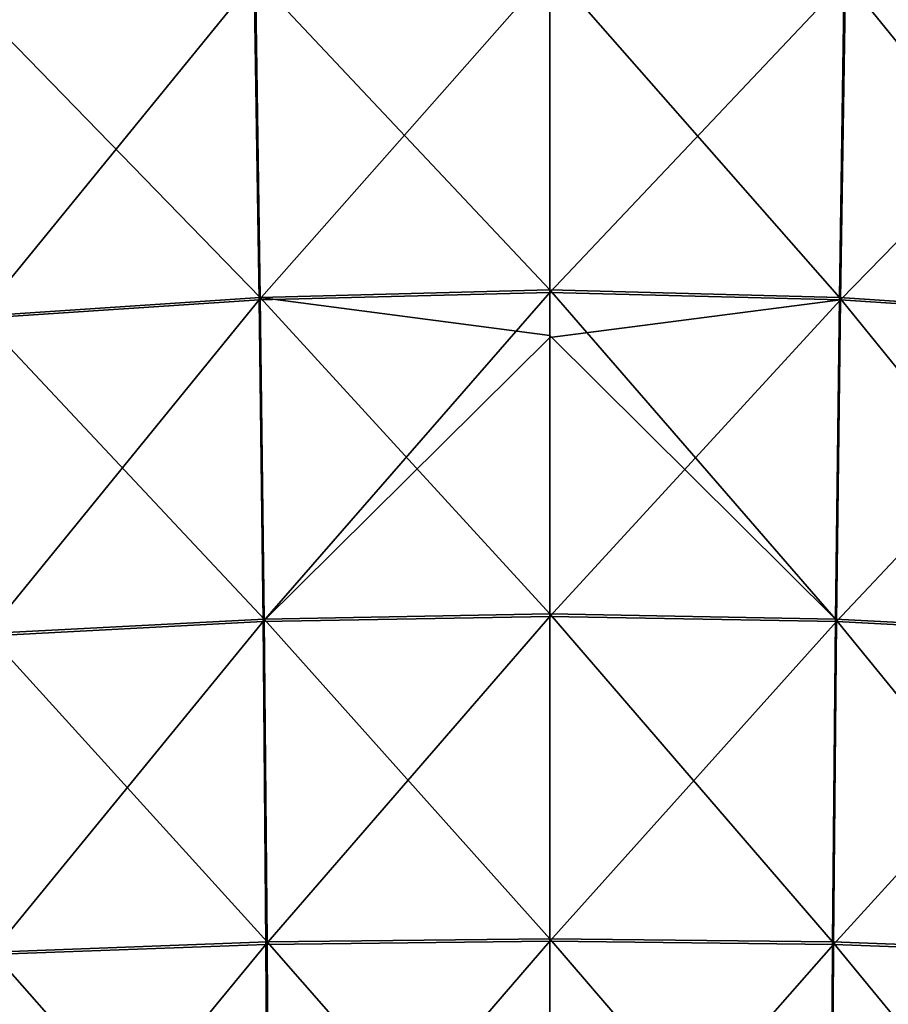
# Model space of a CAD drawing. Header units: millimetres. Extents: x -280 to 280, y 0 to 824.
# Tile 99 of 185: x -66 to 42, y 518 to 640. Entities that reach past the tile are written whole.
import ezdxf

# ---------------------------------------------------------------- set-up
doc = ezdxf.new("R2010")
doc.units = ezdxf.units.MM
doc.header["$LTSCALE"] = 101.851852
for name, color, linetype in [('105', 7, 'CONTINUOUS'), ('106', 7, 'CONTINUOUS'), ('83', 7, 'CONTINUOUS'), ('84', 7, 'CONTINUOUS')]:
    doc.layers.add(name, color=color, linetype=linetype)

msp = doc.modelspace()

# ---------------------------------------------------------------- linework, layer by layer
at = {"layer": '105', "linetype": 'Continuous'}
for points in [[(-36.68, 645.17, -501.19), (0, 646.32, -504.15), (-36.07, 605.39, -492.15), (-36.68, 645.17, -501.19)], [(0, 646.32, -504.15), (0, 606.32, -494.88), (-36.07, 605.39, -492.15), (0, 646.32, -504.15)], [(-72.15, 642.37, -493.01), (-36.68, 645.17, -501.19), (-71.01, 603.09, -484.48), (-72.15, 642.37, -493.01)], [(-71.01, 603.09, -484.48), (-36.68, 645.17, -501.19), (-36.07, 605.39, -492.15), (-71.01, 603.09, -484.48)], [(-36.07, 605.39, -492.15), (0, 606.32, -494.88), (-35.59, 565.47, -484.04), (-36.07, 605.39, -492.15)], [(0, 606.32, -494.88), (0, 600.75, -493.67), (-35.59, 565.47, -484.04), (0, 606.32, -494.88)], [(-71.01, 603.09, -484.48), (-36.07, 605.39, -492.15), (-70.1, 563.68, -476.8), (-71.01, 603.09, -484.48)], [(-70.1, 563.68, -476.8), (-36.07, 605.39, -492.15), (-35.59, 565.47, -484.04), (-70.1, 563.68, -476.8)], [(-35.59, 565.47, -484.04), (0, 600.75, -493.67), (0, 566.12, -486.56), (-35.59, 565.47, -484.04)], [(-35.59, 565.47, -484.04), (0, 566.12, -486.56), (-35.23, 525.4, -476.87), (-35.59, 565.47, -484.04)], [(0, 566.12, -486.56), (0, 525.8, -479.23), (-35.23, 525.4, -476.87), (0, 566.12, -486.56)], [(-70.1, 563.68, -476.8), (-35.59, 565.47, -484.04), (-69.43, 524.15, -469.96), (-70.1, 563.68, -476.8)], [(-69.43, 524.15, -469.96), (-35.59, 565.47, -484.04), (-35.23, 525.4, -476.87), (-69.43, 524.15, -469.96)], [(-35.23, 525.4, -476.87), (0, 525.8, -479.23), (-34.99, 485.2, -470.63), (-35.23, 525.4, -476.87)], [(0, 525.8, -479.23), (0, 485.36, -472.88), (-34.99, 485.2, -470.63), (0, 525.8, -479.23)], [(-69.43, 524.15, -469.96), (-35.23, 525.4, -476.87), (-68.99, 484.49, -463.97), (-69.43, 524.15, -469.96)], [(-68.99, 484.49, -463.97), (-35.23, 525.4, -476.87), (-34.99, 485.2, -470.63), (-68.99, 484.49, -463.97)]]:
    msp.add_3dface(points, dxfattribs=at)
at = {"layer": '106', "linetype": 'Continuous'}
for points in [[(0, 606.32, -494.88), (0, 646.32, -504.15), (36.69, 645.17, -501.19), (0, 606.32, -494.88)], [(0, 606.32, -494.88), (36.69, 645.17, -501.19), (36.08, 605.39, -492.15), (0, 606.32, -494.88)], [(36.69, 645.17, -501.19), (72.16, 642.37, -493), (36.08, 605.39, -492.15), (36.69, 645.17, -501.19)], [(36.08, 605.39, -492.15), (72.16, 642.37, -493), (71.02, 603.09, -484.48), (36.08, 605.39, -492.15)], [(0, 600.75, -493.67), (0, 606.32, -494.88), (36.08, 605.39, -492.15), (0, 600.75, -493.67)], [(0, 566.12, -486.56), (0, 600.75, -493.67), (36.08, 605.39, -492.15), (0, 566.12, -486.56)], [(0, 566.12, -486.56), (36.08, 605.39, -492.15), (35.6, 565.47, -484.04), (0, 566.12, -486.56)], [(36.08, 605.39, -492.15), (71.02, 603.09, -484.48), (35.6, 565.47, -484.04), (36.08, 605.39, -492.15)], [(35.6, 565.47, -484.04), (71.02, 603.09, -484.48), (70.11, 563.68, -476.79), (35.6, 565.47, -484.04)], [(0, 525.8, -479.23), (0, 566.12, -486.56), (35.6, 565.47, -484.04), (0, 525.8, -479.23)], [(0, 525.8, -479.23), (35.6, 565.47, -484.04), (35.24, 525.4, -476.87), (0, 525.8, -479.23)], [(35.6, 565.47, -484.04), (70.11, 563.68, -476.79), (35.24, 525.4, -476.87), (35.6, 565.47, -484.04)], [(35.24, 525.4, -476.87), (70.11, 563.68, -476.79), (69.44, 524.15, -469.96), (35.24, 525.4, -476.87)], [(0, 485.36, -472.88), (0, 525.8, -479.23), (35.24, 525.4, -476.87), (0, 485.36, -472.88)], [(0, 485.36, -472.88), (35.24, 525.4, -476.87), (35, 485.2, -470.63), (0, 485.36, -472.88)], [(35.24, 525.4, -476.87), (69.44, 524.15, -469.96), (35, 485.2, -470.63), (35.24, 525.4, -476.87)], [(35, 485.2, -470.63), (69.44, 524.15, -469.96), (69.01, 484.49, -463.97), (35, 485.2, -470.63)]]:
    msp.add_3dface(points, dxfattribs=at)
at = {"layer": '83', "linetype": 'Continuous'}
for points in [[(0, 646.65, -503.21), (-36.54, 645.49, -500.25), (0, 606.63, -493.92), (0, 646.65, -503.21)], [(-36.54, 645.49, -500.25), (-71.89, 642.67, -492.09), (-35.94, 605.7, -491.2), (-36.54, 645.49, -500.25)], [(0, 606.63, -493.92), (-36.54, 645.49, -500.25), (-35.94, 605.7, -491.2), (0, 606.63, -493.92)], [(-35.94, 605.7, -491.2), (-71.89, 642.67, -492.09), (-70.75, 603.39, -483.56), (-35.94, 605.7, -491.2)], [(0, 606.63, -493.92), (-35.94, 605.7, -491.2), (0, 600.96, -492.69), (0, 606.63, -493.92)], [(-35.94, 605.7, -491.2), (-70.75, 603.39, -483.56), (-35.46, 565.78, -483.09), (-35.94, 605.7, -491.2)], [(0, 600.96, -492.69), (-35.94, 605.7, -491.2), (0, 566.43, -485.61), (0, 600.96, -492.69)], [(0, 566.43, -485.61), (-35.94, 605.7, -491.2), (-35.46, 565.78, -483.09), (0, 566.43, -485.61)], [(-35.46, 565.78, -483.09), (-70.75, 603.39, -483.56), (-69.85, 563.99, -475.87), (-35.46, 565.78, -483.09)], [(0, 566.43, -485.61), (-35.46, 565.78, -483.09), (0, 526.11, -478.27), (0, 566.43, -485.61)], [(-35.46, 565.78, -483.09), (-69.85, 563.99, -475.87), (-35.1, 525.71, -475.91), (-35.46, 565.78, -483.09)], [(0, 526.11, -478.27), (-35.46, 565.78, -483.09), (-35.1, 525.71, -475.91), (0, 526.11, -478.27)], [(-35.1, 525.71, -475.91), (-69.85, 563.99, -475.87), (-69.18, 524.45, -469.03), (-35.1, 525.71, -475.91)], [(-35.1, 525.71, -475.91), (-69.18, 524.45, -469.03), (-34.87, 485.51, -469.67), (-35.1, 525.71, -475.91)], [(0, 526.11, -478.27), (-35.1, 525.71, -475.91), (0, 485.67, -471.92), (0, 526.11, -478.27)], [(0, 485.67, -471.92), (-35.1, 525.71, -475.91), (-34.87, 485.51, -469.67), (0, 485.67, -471.92)], [(-34.87, 485.51, -469.67), (-69.18, 524.45, -469.03), (-68.75, 484.79, -463.04), (-34.87, 485.51, -469.67)]]:
    msp.add_3dface(points, dxfattribs=at)
at = {"layer": '84', "linetype": 'Continuous'}
for points in [[(0, 646.65, -503.21), (0, 606.63, -493.92), (35.95, 605.7, -491.2), (0, 646.65, -503.21)], [(36.55, 645.49, -500.24), (0, 646.65, -503.21), (35.95, 605.7, -491.2), (36.55, 645.49, -500.24)], [(70.76, 603.39, -483.55), (36.55, 645.49, -500.24), (35.95, 605.7, -491.2), (70.76, 603.39, -483.55)], [(71.9, 642.67, -492.08), (36.55, 645.49, -500.24), (70.76, 603.39, -483.55), (71.9, 642.67, -492.08)], [(0, 606.63, -493.92), (0, 600.96, -492.69), (35.47, 565.78, -483.09), (0, 606.63, -493.92)], [(35.95, 605.7, -491.2), (0, 606.63, -493.92), (35.47, 565.78, -483.09), (35.95, 605.7, -491.2)], [(69.86, 563.98, -475.87), (35.95, 605.7, -491.2), (35.47, 565.78, -483.09), (69.86, 563.98, -475.87)], [(70.76, 603.39, -483.55), (35.95, 605.7, -491.2), (69.86, 563.98, -475.87), (70.76, 603.39, -483.55)], [(0, 600.96, -492.69), (0, 566.43, -485.61), (35.47, 565.78, -483.09), (0, 600.96, -492.69)], [(0, 566.43, -485.61), (0, 526.11, -478.27), (35.11, 525.71, -475.91), (0, 566.43, -485.61)], [(35.47, 565.78, -483.09), (0, 566.43, -485.61), (35.11, 525.71, -475.91), (35.47, 565.78, -483.09)], [(69.19, 524.45, -469.03), (35.47, 565.78, -483.09), (35.11, 525.71, -475.91), (69.19, 524.45, -469.03)], [(69.86, 563.98, -475.87), (35.47, 565.78, -483.09), (69.19, 524.45, -469.03), (69.86, 563.98, -475.87)], [(0, 526.11, -478.27), (0, 485.67, -471.92), (34.88, 485.5, -469.67), (0, 526.11, -478.27)], [(35.11, 525.71, -475.91), (0, 526.11, -478.27), (34.88, 485.5, -469.67), (35.11, 525.71, -475.91)], [(68.76, 484.79, -463.03), (35.11, 525.71, -475.91), (34.88, 485.5, -469.67), (68.76, 484.79, -463.03)], [(69.19, 524.45, -469.03), (35.11, 525.71, -475.91), (68.76, 484.79, -463.03), (69.19, 524.45, -469.03)]]:
    msp.add_3dface(points, dxfattribs=at)

doc.saveas('drawing.dxf')
